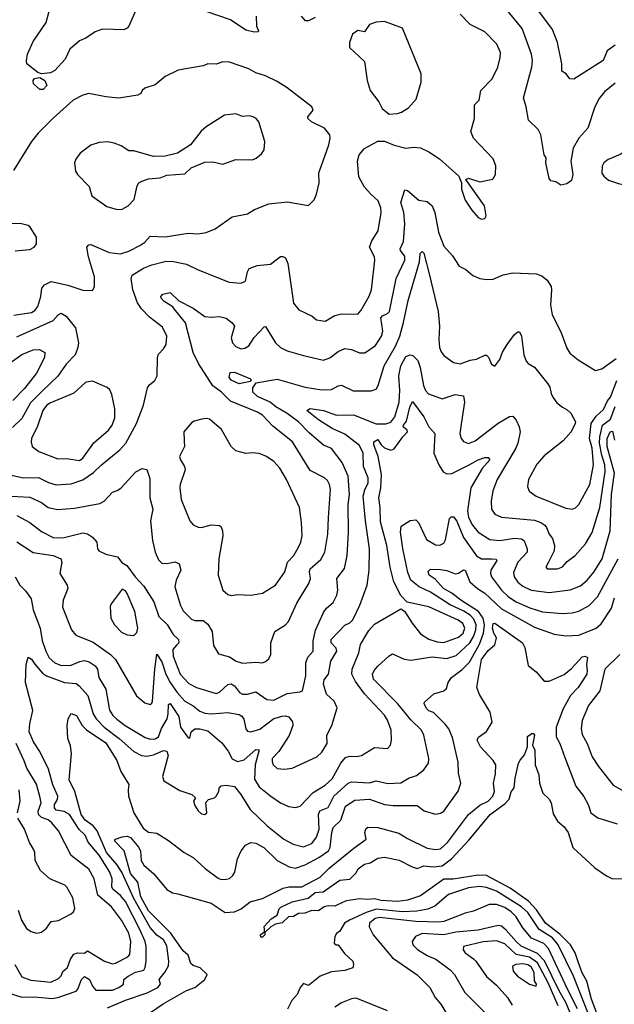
# Model space of a CAD drawing. Extents: x 1246230 to 1426786, y 660032 to 763141.
# Tile 172 of 256: x 1301923 to 1305530, y 702844 to 708813. Entities that reach past the tile are written whole.
import ezdxf

# ---------------------------------------------------------------- set-up
doc = ezdxf.new("R2010")
doc.units = 0

msp = doc.modelspace()

# ---------------------------------------------------------------- linework, layer by layer
at = {"layer": '0CON10XD'}
for points in [[(1302633.8, 708885), (1302585.6, 708775), (1302575, 708762.5), (1302555, 708752), (1302425, 708755.7), (1302381.1, 708738.9), (1302325, 708701.4), (1302285, 708685.6), (1302227.1, 708635), (1302198, 708575), (1302135.5, 708504.5), (1302109.1, 708490.9), (1302055, 708486), (1302032.2, 708492.2), (1301966.7, 708545), (1301963.9, 708563.9), (1301970.8, 708605), (1302005, 708681.2), (1302083, 708797), (1302101.2, 708865)], [(1305535, 708429.1), (1305470.5, 708375), (1305437.3, 708335), (1305412.7, 708285), (1305368.9, 708155), (1305315.5, 708095), (1305281.2, 708035), (1305265.6, 707955), (1305278.6, 707875), (1305270.7, 707839.3), (1305241.7, 707818.3), (1305205, 707810), (1305175, 707830), (1305145, 707836.2), (1305135, 707850), (1305115.6, 707945), (1305117.5, 707975), (1305103.9, 707993.9), (1305084.5, 708115), (1305067.8, 708147.8), (1305010, 708205), (1304995.5, 708285), (1304978.7, 708338.7), (1305030, 708525), (1305033.8, 708565), (1305027.5, 708605), (1304970.7, 708760.7), (1304867.5, 708885)], [(1305535, 708659.1), (1305487.1, 708625), (1305462, 708565), (1305285, 708453.3), (1305260, 708455), (1305237.5, 708485), (1305211.9, 708501.9), (1305211.4, 708545), (1305186.1, 708675), (1305155, 708753.8), (1305041.1, 708905)], [(1301863, 706053), (1301945, 706036), (1302037.1, 706037.1), (1302097.1, 706007.1), (1302143.8, 705993.8), (1302235, 706000), (1302305, 706024.2), (1302371.3, 706068.7), (1302419.1, 706115), (1302530.4, 706205), (1302566, 706245), (1302631.5, 706365), (1302673.3, 706476.7), (1302698.1, 706581.9), (1302710.3, 706599.7), (1302742.5, 706625), (1302756.4, 706653.6), (1302758, 706765), (1302764.3, 706785.7), (1302795, 706817.5), (1302811.2, 706845), (1302815.8, 706895), (1302789.3, 706949.3), (1302709.5, 707009.5), (1302661, 707061), (1302637, 707097), (1302610, 707175), (1302599.6, 707245), (1302606.1, 707263.9), (1302674, 707306), (1302725, 707327.7), (1302803.6, 707346.4), (1302845, 707348.8), (1302935, 707331.2), (1303005, 707297.1), (1303193, 707223), (1303265, 707216.2), (1303292.3, 707227.7), (1303304.2, 707285), (1303315.8, 707304.2), (1303362.7, 707322.7), (1303445, 707331.1), (1303505, 707377.1), (1303518.3, 707378.3), (1303535, 707368.8), (1303549.6, 707335), (1303584.5, 707094.5), (1303616.2, 707055), (1303696.7, 707015), (1303724.4, 706994.4), (1303775, 706985.8), (1303835, 707019.4), (1303875, 707030), (1303975, 707027.5), (1303995, 707052), (1304042.4, 707137.6), (1304056.2, 707175), (1304076.7, 707355), (1304074.4, 707375), (1304045.4, 707435), (1304058.2, 707471.8), (1304096.7, 707533.3), (1304115.8, 707644.2), (1304112.7, 707672.7), (1304097.8, 707715), (1304052.9, 707755), (1304015, 707797.5), (1303980.9, 707860.9), (1303972.9, 707955), (1303982.5, 707995), (1304015, 708032.9), (1304095, 708076), (1304135, 708076.9), (1304195, 708051.8), (1304265, 708034.5), (1304315, 708041.1), (1304354.4, 708035.6), (1304405, 708012.3), (1304469.6, 707969.6), (1304587.5, 707865), (1304603.8, 707825), (1304603.8, 707785), (1304625, 707720), (1304665, 707658.8), (1304705, 707613.3), (1304725, 707603.3), (1304745, 707607.5), (1304753.3, 707625), (1304742, 707685), (1304630, 707845), (1304645, 707852.5), (1304715, 707830), (1304793.6, 707846.4), (1304809.2, 707875), (1304811.7, 707928.3), (1304795, 707970), (1304676.7, 708095), (1304658.8, 708135), (1304682.5, 708215), (1304682.3, 708297.7), (1304711.2, 708325), (1304721.2, 708385), (1304789.2, 708455), (1304823.6, 708526.4), (1304837.8, 708585), (1304838.9, 708615), (1304817.5, 708665), (1304745, 708740), (1304656.2, 708785), (1304595, 708846.7)], [(1303356.7, 708835), (1303360, 708775), (1303372.5, 708745), (1303369.3, 708740.7), (1303345, 708737.5), (1303295, 708750.8), (1303202.6, 708812.6), (1303055, 708862.9)], [(1303715, 708826), (1303675, 708805.8), (1303657.3, 708807.3), (1303632.9, 708835)], [(1304165, 708240), (1304215, 708244.3), (1304238.3, 708251.7), (1304281.2, 708278.8), (1304327.9, 708332.1), (1304358.8, 708435), (1304358.1, 708485), (1304245, 708762.5), (1304135, 708801.9), (1304085, 708798.6), (1304045, 708783.3), (1304015, 708740), (1303975, 708747.1), (1303942.5, 708725), (1303923.3, 708675), (1303923.8, 708645), (1304015, 708560), (1304031.1, 708445), (1304048.6, 708385), (1304101.1, 708315), (1304121.5, 708275), (1304165, 708240)], [(1301887.3, 707022.7), (1301995, 707038.9), (1302015, 707050.8), (1302032.2, 707075), (1302051.1, 707135), (1302057.5, 707185), (1302074.2, 707205), (1302113.3, 707226.7), (1302214.7, 707204.7), (1302305, 707174.3), (1302365, 707171.2), (1302375.8, 707194.2), (1302376.9, 707255), (1302339.4, 707375), (1302330, 707435), (1302342, 707448), (1302355, 707450), (1302465, 707401.5), (1302535, 707393.3), (1302585, 707410), (1302655, 707446.4), (1302681.9, 707465), (1302715, 707500.6), (1302805, 707496.5), (1302945, 707518.5), (1303005, 707515.6), (1303055, 707523.6), (1303108, 707545), (1303211.8, 707618.2), (1303303.9, 707636.1), (1303346.7, 707663.3), (1303435, 707696.9), (1303545, 707708.1), (1303675, 707686.7), (1303708.3, 707721.7), (1303723.8, 707755), (1303739.2, 707825), (1303738.5, 707885), (1303774.4, 707985), (1303798, 708055), (1303806.2, 708095), (1303803.8, 708115), (1303771.4, 708155), (1303692.5, 708195), (1303671.4, 708215), (1303670, 708225), (1303703.8, 708265), (1303695, 708286), (1303545, 708400), (1303485, 708438.1), (1303413.6, 708473.6), (1303355, 708490.9), (1303313.3, 708515), (1303195, 708555.8), (1303155, 708557.5), (1303115, 708544), (1303065, 708545.7), (1303035, 708533.1), (1302885, 708508), (1302805, 708468.8), (1302745, 708419.2), (1302682.4, 708397.6), (1302666.7, 708385), (1302657.5, 708365), (1302640, 708355), (1302525, 708338), (1302445.5, 708345.5), (1302343.2, 708366.8), (1302305, 708356.2), (1302247.5, 708325), (1302125, 708215.5), (1302035.7, 708125), (1301994.5, 708075), (1301885, 707900)], [(1302065, 708390), (1302045, 708390), (1302006.9, 708425), (1302004, 708445), (1302013, 708457), (1302045, 708463.8), (1302076, 708445), (1302088, 708415), (1302065, 708390)], [(1302515, 707662.5), (1302545, 707664.2), (1302580, 707685), (1302617.1, 707722.9), (1302635, 707806.2), (1302645.7, 707825), (1302663.8, 707835), (1302705, 707847.8), (1302775, 707854.4), (1302815, 707871.4), (1302925, 707878.8), (1302962.5, 707915), (1303045, 707948.8), (1303095, 707951.2), (1303155, 707937.5), (1303235, 707966.5), (1303335, 707964.4), (1303357, 707973), (1303389.5, 708000.5), (1303406.4, 708023.6), (1303410, 708075), (1303374, 708195), (1303358, 708215), (1303340, 708225), (1303315, 708230.6), (1303275, 708226.9), (1303235, 708242), (1303165, 708233.8), (1303055, 708163.8), (1303023, 708137), (1302960, 708055), (1302880, 708005), (1302806.1, 707986.1), (1302735, 707984), (1302615, 708018.6), (1302585, 708018), (1302539.1, 708049.1), (1302495.6, 708065.6), (1302455, 708072.5), (1302405, 708068.6), (1302355, 708052), (1302288.8, 708005), (1302263, 707967), (1302256.2, 707945), (1302261.2, 707895), (1302274.3, 707874.3), (1302345, 707802.5), (1302360.8, 707745), (1302450.6, 707680.6), (1302515, 707662.5)], [(1305745, 707781.4), (1305775, 707784), (1305815, 707788.8), (1305865, 707812.5), (1305873, 707827), (1305873.8, 707855), (1305859.2, 707945), (1305825, 708030), (1305785, 708066), (1305725, 708098.8), (1305685, 708096.7), (1305615, 708027.5), (1305565, 707995.6), (1305492, 707965), (1305467.5, 707945), (1305455.7, 707925), (1305455, 707883.3), (1305466, 707865), (1305495, 707840.8), (1305555, 707820), (1305685, 707790), (1305745, 707781.4)], [(1301835, 705925.8), (1301985, 705918.4), (1302055, 705885.4), (1302096.5, 705856.5), (1302155, 705843.5), (1302255, 705852), (1302408.9, 705881.1), (1302435.4, 705894.6), (1302485, 705949.4), (1302515, 705959.4), (1302535.9, 705974.1), (1302627.4, 706072.6), (1302665, 706091.4), (1302695, 706086.2), (1302712.2, 706032.2), (1302712.7, 705915), (1302729.7, 705845), (1302715.5, 705775.5), (1302728.1, 705655), (1302744.3, 705585.7), (1302765, 705538), (1302785, 705519.4), (1302815, 705516.4), (1302865, 705525.6), (1302890, 705515), (1302900, 705475), (1302872.5, 705415), (1302863.5, 705375), (1302897.5, 705262.5), (1302915, 705228.6), (1302965, 705178.1), (1302985, 705170), (1303035, 705170), (1303065, 705148.9), (1303090, 705105), (1303099.1, 705019.1), (1303129.2, 704969.2), (1303195, 704950.6), (1303236.2, 704925), (1303275, 704911.9), (1303355, 704918.5), (1303395, 704914.3), (1303415, 704922), (1303435, 704938.8), (1303447.1, 704965), (1303446.9, 705035), (1303471.4, 705105), (1303534.5, 705145.5), (1303552.9, 705165), (1303603.6, 705276.4), (1303677.7, 705395), (1303686.2, 705425), (1303681.2, 705465), (1303685.5, 705485), (1303750.1, 705539.9), (1303774.1, 705585.9), (1303792, 705695), (1303796.1, 705795), (1303808.5, 705965), (1303802.9, 705995), (1303789.2, 706019.2), (1303772, 706035), (1303685, 706079.4), (1303577.7, 706255), (1303458.9, 706348.9), (1303395, 706415.5), (1303365, 706434.5), (1303200.9, 706500.9), (1303146.4, 706555), (1303093.8, 706593.8), (1303008.1, 706728.1), (1302975.6, 706795), (1302928.9, 706975), (1302860.3, 707060.3), (1302851.7, 707071.7), (1302799.2, 707105), (1302782, 707125), (1302780, 707135), (1302790.8, 707149.2), (1302835, 707158.8), (1302888.2, 707108.2), (1302975.8, 707065), (1303045, 707014.4), (1303085, 707008.9), (1303135.5, 707014.5), (1303175, 707003.9), (1303212.3, 706975), (1303225.3, 706955), (1303206.4, 706885), (1303213.1, 706855), (1303235, 706831.3), (1303265, 706818.2), (1303288.1, 706821.9), (1303313.7, 706836.3), (1303345, 706887.5), (1303405, 706952), (1303415, 706954), (1303475, 706854.4), (1303505, 706826.7), (1303545, 706805.6), (1303645, 706777.3), (1303765, 706749.4), (1303805, 706763.3), (1303855, 706802.2), (1303895, 706820.5), (1303935, 706813.6), (1303983.3, 706793.3), (1304017.3, 706792.7), (1304081.8, 706838.2), (1304118.4, 706895), (1304125.8, 706925), (1304113.4, 707005), (1304122.9, 707017.1), (1304155, 707031.5), (1304165.3, 707045), (1304206.2, 707245), (1304259.4, 707355), (1304258.8, 707378.8), (1304232.7, 707415), (1304231.8, 707425), (1304250.9, 707469.1), (1304259.3, 707575), (1304252.5, 707645), (1304235.5, 707705), (1304258.3, 707781.7), (1304275, 707777.1), (1304345, 707718.6), (1304395, 707712), (1304425, 707684), (1304440.8, 707645), (1304462.7, 707525), (1304495, 707441.2), (1304547.5, 707382.5), (1304589.1, 707319.1), (1304628.5, 707298.5), (1304671.7, 707261.7), (1304715, 707244.2), (1304757.3, 707237.3), (1304795, 707240.8), (1304855, 707266.9), (1304915, 707278.6), (1305055, 707272.5), (1305090.9, 707260.9), (1305123.7, 707233.7), (1305146.6, 707196.6), (1305150, 707175), (1305142.5, 707085), (1305152.5, 707025), (1305205, 706921.2), (1305241.3, 706821.3), (1305261.2, 706791.2), (1305310.6, 706750.6), (1305415, 706687.5), (1305455, 706695.8), (1305541.1, 706758.9)], [(1301895, 707412.5), (1301985, 707420.8), (1302010, 707435), (1302023.8, 707455), (1302023.8, 707495), (1301985.6, 707555.6), (1301975, 707565.8), (1301925, 707577.1), (1301805.9, 707574.1)], [(1301905, 705807.8), (1301985, 705764.7), (1302055, 705709.7), (1302125, 705673.6), (1302185, 705672.9), (1302305, 705702.5), (1302335, 705695.6), (1302365, 705675.7), (1302390.8, 705645), (1302394.2, 705605), (1302402.4, 705592.4), (1302445, 705572.5), (1302516.9, 705556.9), (1302543, 705523), (1302572.5, 705505), (1302624, 705435), (1302675, 705379.2), (1302737.3, 705285), (1302766.7, 705195), (1302816.6, 705146.6), (1302853.2, 705085), (1302886.7, 705055), (1302889.1, 705035), (1302875, 705020.8), (1302852.8, 704995), (1302854.2, 704955), (1302895.4, 704845), (1302948.1, 704788.1), (1302995, 704765.4), (1303115, 704728.1), (1303135, 704736.5), (1303185, 704782.7), (1303205, 704787.7), (1303225, 704774.6), (1303255.3, 704735.3), (1303274.1, 704724.1), (1303305, 704723.8), (1303355, 704739.2), (1303421.4, 704691.4), (1303465, 704687.1), (1303545, 704728.9), (1303622.5, 704737.5), (1303638, 704745), (1303659.4, 704835), (1303658.9, 704915), (1303671.1, 704948.9), (1303703.5, 704985), (1303702.2, 705045), (1303718.3, 705111.7), (1303765, 705220), (1303784.6, 705245.4), (1303825, 705280), (1303846.2, 705323.8), (1303853.5, 705355), (1303847.5, 705425), (1303894.1, 705485.9), (1303909.1, 705565), (1303918.4, 705705), (1303915.8, 705875), (1303923.9, 705935), (1303916.1, 706046.1), (1303878.7, 706128.7), (1303815, 706213.3), (1303765, 706234.4), (1303678.8, 706308.8), (1303614.2, 706375), (1303545, 706425.2), (1303476.3, 706466.3), (1303442.9, 706495), (1303365, 706529), (1303337.7, 706555), (1303337.7, 706582.3), (1303357.3, 706612.7), (1303484.5, 706634.5), (1303655, 706585.4), (1303755, 706568.9), (1303815, 706571.5), (1303855, 706594.5), (1303875, 706598.5), (1303945, 706562.5), (1304055, 706563.1), (1304085, 706574.2), (1304096.9, 706595), (1304133.2, 706715), (1304202.9, 706835), (1304228.6, 706895), (1304252.1, 706977.9), (1304278.5, 707111.5), (1304348.8, 707345), (1304351.7, 707395), (1304365, 707407.5), (1304375, 707396.9), (1304408.8, 707265)], [(1304408.8, 707265), (1304461.8, 707045), (1304469.6, 706955), (1304465.4, 706875), (1304470.4, 706825), (1304478.8, 706798.8), (1304496.7, 706776.7), (1304555, 706735.6), (1304595, 706727.8), (1304655, 706750), (1304695, 706755.8), (1304745, 706780), (1304755, 706778.8), (1304767, 706767), (1304784.2, 706724.2), (1304805, 706713.3), (1304835, 706753.8), (1304852, 706798), (1304880, 706845), (1304925, 706904), (1304945, 706921.2), (1304955, 706920), (1304966.9, 706895), (1304981.7, 706781.7), (1304995, 706743.8), (1305008.3, 706728.3), (1305045, 706707.1), (1305126, 706606), (1305138.9, 706585), (1305146.4, 706546.4), (1305157.1, 706525), (1305181.1, 706491.1), (1305216, 706464), (1305245, 706448.6), (1305266.9, 706426.9), (1305293.8, 706375), (1305293.3, 706365), (1305269.2, 706315), (1305219.8, 706260.2), (1305105, 706168.6), (1305060.9, 706119.1), (1305010, 706025), (1305003.2, 705983.2), (1305012.9, 705955), (1305056, 705925), (1305235, 705851.5), (1305275, 705845.6), (1305295, 705854.4), (1305315, 705874.2), (1305381.6, 705995), (1305403.2, 706115), (1305394.8, 706215), (1305378.8, 706275), (1305389.7, 706365), (1305420.2, 706409.8), (1305465, 706450.8), (1305488.3, 706501.7), (1305507, 706525), (1305544.8, 706625.2)], [(1301905, 706889.7), (1302125, 706990.4), (1302155.8, 707025), (1302175, 707033.3), (1302205, 707015.6), (1302261.1, 706945), (1302279.1, 706855), (1302276.5, 706825), (1302258.8, 706781.2), (1302205.5, 706725), (1302155, 706651.5), (1302064.1, 706565), (1301989.2, 706490.8), (1301935, 706395.4), (1301879.4, 706340.6)], [(1301837.5, 706712.5), (1301935, 706782.5), (1302005, 706811.5), (1302043, 706813), (1302075.6, 706795), (1302072.5, 706765), (1302025, 706670), (1301952.6, 706577.4), (1301881, 706505)], [(1301905, 705648.5), (1302005, 705583.8), (1302126.7, 705565), (1302172.9, 705545), (1302178.2, 705525), (1302165.6, 705455), (1302211.4, 705385), (1302215.6, 705365), (1302187.3, 705295), (1302182.2, 705252.2), (1302236.9, 705115), (1302262.9, 705082.9), (1302369.1, 705039.1), (1302416.5, 705005), (1302473.5, 704965), (1302503.5, 704935), (1302630.8, 704715), (1302681.1, 704671.1), (1302715, 704662.5), (1302725, 704668.8), (1302729.2, 704680.8), (1302741.7, 704875), (1302755, 704965.7), (1302785, 704919.5), (1302809.8, 704845), (1302835.2, 704795), (1302877.4, 704735), (1302925, 704682.3), (1302975, 704653.3), (1303015, 704620.6), (1303045, 704609), (1303085, 704605.6), (1303185, 704612.9), (1303255, 704600), (1303270.7, 704590.7), (1303283.2, 704573.2), (1303294.6, 704515), (1303305, 704500.5), (1303325.5, 704495.5), (1303378.8, 704511.2), (1303465, 704576.9), (1303515, 704591.8), (1303535, 704593.8), (1303555, 704587.3), (1303576.9, 704556.9), (1303578.9, 704535), (1303557, 704473), (1303494, 704376), (1303455, 704333.3), (1303453.5, 704315), (1303461.5, 704295), (1303485, 704274.4), (1303528.9, 704268.9), (1303575, 704276.4), (1303725, 704344.5), (1303756.6, 704373.4), (1303788.2, 704425), (1303786.2, 704475), (1303816.5, 704533.5), (1303849.1, 704640.9), (1303831.1, 704681.1), (1303783.7, 704723.7), (1303766.1, 704785), (1303769.1, 704810.9), (1303797.1, 704845), (1303810.5, 704925), (1303846.9, 704985), (1303842.3, 705002.3), (1303812.1, 705035), (1303811.4, 705055), (1303895, 705142.7), (1303925, 705156.2), (1303943.8, 705175), (1303985.3, 705264.7), (1304030, 705385), (1304042.3, 705475), (1304045.9, 705605), (1304020.5, 705775), (1304007.5, 705925), (1304017.1, 705962.9), (1304037.1, 706005), (1304037.5, 706035), (1304008.9, 706105), (1304006.7, 706185), (1303985, 706230.8), (1303895, 706300), (1303817.5, 706335), (1303735, 706386.5), (1303664.5, 706444.5), (1303685, 706456.5), (1303765, 706444.6), (1303845, 706415.4), (1303948.2, 706418.2), (1304085, 706363.3), (1304143.8, 706363.8), (1304175, 706374.2), (1304198, 706405), (1304223.9, 706495), (1304229.6, 706565), (1304222.7, 706655), (1304234.3, 706715), (1304265, 706770.9), (1304292.3, 706782.3), (1304308.3, 706778.3), (1304337.2, 706747.2), (1304351.8, 706705), (1304372.9, 706595), (1304384.6, 706565), (1304401.9, 706545), (1304485, 706513.8), (1304565, 706541.5), (1304615, 706532), (1304620.9, 706495), (1304600.4, 706360.4), (1304593.8, 706305), (1304600.6, 706275), (1304615, 706256), (1304645, 706244.4), (1304685, 706260), (1304825, 706367.5), (1304895, 706407.5), (1304915, 706410), (1304935, 706386), (1304953.5, 706345), (1304959.1, 706315), (1304944.2, 706245.8), (1304931.8, 706215), (1304820, 706025), (1304792.2, 705957.8), (1304782.3, 705895), (1304784.5, 705845), (1304805.7, 705815), (1304845, 705797.5), (1305045, 705780), (1305085.2, 705765.2), (1305108.3, 705748.3), (1305119.5, 705735), (1305134.4, 705695), (1305155, 705668.8), (1305166.5, 705625), (1305165, 705593.3), (1305131.4, 705525), (1305114, 705495), (1305122.5, 705485), (1305185, 705483.3), (1305215, 705495.7), (1305245, 705529.4), (1305293.1, 705565), (1305355.6, 705635), (1305395.9, 705705), (1305441.3, 705855), (1305473.6, 706075), (1305472.5, 706115), (1305453.4, 706173.4), (1305440, 706245), (1305442.8, 706285), (1305457.9, 706355), (1305507.7, 706392.3), (1305535, 706467.8)], [(1303255, 706604.7), (1303205, 706627.5), (1303194.5, 706645.5), (1303200, 706675), (1303225, 706675.5), (1303323.3, 706635), (1303327.5, 706625), (1303320.7, 706619.3), (1303255, 706604.7)], [(1302285, 706141.5), (1302305, 706155.7), (1302372.4, 706247.6), (1302462.2, 706325), (1302483.5, 706355), (1302499.5, 706399.5), (1302500, 706455), (1302481.9, 706541.9), (1302470, 706570), (1302454.3, 706584.3), (1302365, 706622.7), (1302323.8, 706615), (1302251.1, 706548.9), (1302105, 706488.9), (1302086, 706475), (1302063.6, 706445), (1302030.2, 706349.8), (1301994.4, 706274.4), (1301992.1, 706252.1), (1301999.2, 706225), (1302038.8, 706195), (1302155, 706151.4), (1302207.6, 706152.4), (1302285, 706141.5)], [(1301895, 705435.7), (1301924.2, 705384.2), (1301959.4, 705349.4), (1301991.7, 705301.7), (1302004.6, 705235), (1302047.3, 705125), (1302059.5, 705049.5), (1302081.1, 704985), (1302102.5, 704945), (1302135.5, 704915), (1302175, 704897.6), (1302235, 704900.3), (1302287, 704923), (1302315, 704928.1), (1302345, 704920.8), (1302381.5, 704895), (1302395.3, 704875), (1302403.2, 704825), (1302444.7, 704755), (1302468, 704628), (1302486.9, 704595), (1302512.1, 704572.1), (1302562.5, 704535), (1302685, 704461.8), (1302715, 704450.9), (1302745, 704453.2), (1302765, 704466.2), (1302783.2, 704516.8), (1302816.8, 704575), (1302823.7, 704605), (1302825, 704662.5), (1302835, 704668.6), (1302888.5, 704588.5), (1302898.2, 704525), (1302945, 704460), (1302955, 704457.5), (1302963.8, 704495), (1302985, 704514.3), (1303015, 704514.4), (1303065, 704500.9), (1303149.5, 704429.5), (1303187.8, 704377.8), (1303211.5, 704331.5), (1303245, 704315.4), (1303285, 704326.7), (1303355, 704388.2), (1303375, 704386.7), (1303352.3, 704295), (1303348.1, 704208.1), (1303375, 704162.2), (1303445.7, 704105), (1303505, 704064.4), (1303552.8, 704042.8), (1303595, 704037.1), (1303625, 704045.6), (1303702.9, 704127.1), (1303775, 704173.2), (1303819, 704211), (1303870.8, 704305), (1303900.3, 704339.7), (1303925, 704348.2), (1303965, 704346.7), (1303996.8, 704353.2), (1304075, 704400), (1304155, 704394.2), (1304172, 704415), (1304178.6, 704445), (1304175.6, 704505), (1304155, 704565.8), (1304135, 704596.5), (1304015.6, 704725.6), (1303960.1, 704800.1), (1303938.1, 704845), (1303939.7, 704875), (1303980, 704975), (1303989.7, 705025), (1304040.3, 705109.7), (1304075, 705148.2), (1304235, 705241.2), (1304257.9, 705227.9), (1304302.9, 705155), (1304355, 705090.5), (1304405, 705058.2), (1304455, 705040.8), (1304495, 705036.9), (1304585, 705068.9), (1304614.1, 705095), (1304624, 705124), (1304611.8, 705151.8), (1304582.6, 705172.6), (1304405, 705254), (1304272.9, 705282.9), (1304235, 705321.4), (1304192.4, 705405), (1304169.4, 705495), (1304150.8, 705625), (1304111.3, 705768.7), (1304110, 705855), (1304101.6, 705915), (1304113, 705975), (1304118.7, 706055), (1304096.5, 706165), (1304070.9, 706235), (1304070.3, 706255), (1304095, 706267.7), (1304115, 706235.7), (1304135, 706217.4), (1304175, 706204.1), (1304195, 706211.1), (1304247.1, 706285), (1304275.8, 706315), (1304273.6, 706325), (1304249.5, 706345), (1304250.3, 706355), (1304269.8, 706380.2), (1304289.3, 706465), (1304305, 706498), (1304375.2, 706405.2), (1304405, 706344.3), (1304441.9, 706305), (1304435.5, 706185), (1304465.3, 706115.3), (1304491.9, 706071.9), (1304515, 706059.5), (1304545, 706062.9), (1304649.1, 706115), (1304704.4, 706145), (1304745, 706158.2), (1304765, 706159.5), (1304774.4, 706145), (1304728.3, 706091.7), (1304659.2, 705975), (1304640, 705835), (1304645, 705794.3), (1304669.2, 705749.2), (1304705, 705707.1), (1304775, 705660.9), (1304835.4, 705655.4), (1304925, 705670.2), (1304966.9, 705666.9), (1304984.2, 705654.2), (1305002.1, 705605), (1305001.6, 705585), (1304943.8, 705525), (1304918.9, 705461.1), (1304921.8, 705435), (1304945, 705402.9), (1304975, 705378.9), (1305025, 705354.1), (1305135, 705340.3), (1305262.9, 705357.1), (1305325, 705380.4), (1305365, 705414.5), (1305405.9, 705464.1), (1305456.1, 705545), (1305505.5, 705714.5), (1305513.9, 705933.9), (1305531.1, 706065), (1305486.4, 706225), (1305487.3, 706275), (1305505, 706315.4), (1305518.7, 706318.7), (1305531, 706265)], [(1303205, 705322), (1303245, 705328), (1303325, 705324), (1303395, 705337.1), (1303474.6, 705385.4), (1303530.5, 705465), (1303547.7, 705525), (1303585, 705565.6), (1303614.6, 705615), (1303628.5, 705645), (1303635.5, 705685), (1303633.3, 705765), (1303621.1, 705855), (1303540.5, 706025), (1303500, 706095), (1303465, 706134.3), (1303420, 706165), (1303375, 706183.1), (1303335, 706187.1), (1303295, 706182.9), (1303235, 706198.6), (1303205, 706225.7), (1303147.8, 706327.8), (1303075, 706390.6), (1303055.4, 706395.4), (1303027.6, 706392.4), (1302980.3, 706379.7), (1302965, 706370), (1302918.6, 706315), (1302920.6, 706260.6), (1302921.9, 706225), (1302893.2, 706165), (1302897.7, 706145), (1302923.6, 706105), (1302926.9, 706085), (1302895.7, 705995), (1302894.5, 705975), (1302903.3, 705905), (1302955.5, 705775.5), (1302975, 705751.4), (1303005, 705736.9), (1303025, 705735.6), (1303085, 705750.6), (1303135, 705747.5), (1303145, 705738.8), (1303154, 705715), (1303155.8, 705685), (1303130.4, 705545), (1303127.8, 705445), (1303154.2, 705355), (1303185, 705328.8), (1303205, 705322)], [(1301847.3, 702915), (1301935, 702887), (1302015, 702888.4), (1302118.8, 702878.8), (1302155, 702884.8), (1302265, 702922.7), (1302275.9, 702935), (1302297.3, 702995), (1302315, 703012.2), (1302347.3, 702995), (1302365, 702953.6), (1302385, 702928.9), (1302485, 702929.5), (1302524.3, 702945), (1302551.9, 702965), (1302554.4, 702995), (1302580, 703015), (1302625, 703039.5), (1302675, 703051.8), (1302683.8, 703066.2), (1302689.2, 703105), (1302690.3, 703195), (1302683.4, 703225), (1302654.4, 703294.4), (1302565, 703467.3), (1302535, 703504.2), (1302489.9, 703539.9), (1302480.8, 703555), (1302483, 703605), (1302470.2, 703645), (1302405, 703747.6), (1302337.4, 703827.4), (1302319.2, 703869.2), (1302283.2, 703903.2), (1302224.4, 703994.4), (1302193, 704013), (1302145, 704021.9), (1302133.7, 704035), (1302133.9, 704055), (1302151.6, 704085), (1302154.2, 704105), (1302124.2, 704174.2), (1302098.5, 704268.5), (1302045, 704377.1), (1302007.3, 704435), (1301980.9, 704495), (1301984.4, 704544.4), (1302002.3, 704625), (1301958.8, 704795), (1301961.4, 704905), (1301975, 704948), (1301995, 704935.6), (1302015.2, 704905.2), (1302062, 704852), (1302085.2, 704835.2), (1302195, 704795.2), (1302265, 704787.9), (1302283.3, 704775), (1302336, 704716), (1302368.1, 704605), (1302385.8, 704575), (1302435, 704524.8), (1302526.2, 704456.2), (1302615, 704375.9), (1302662, 704352), (1302695, 704347.5), (1302735, 704355.8), (1302795, 704382.1), (1302815, 704379.2), (1302822.6, 704352.6), (1302790, 704225), (1302797.9, 704197.9), (1302895, 704140), (1302967.5, 704115), (1302990, 704095), (1302977.5, 704075), (1302985, 704050), (1303005, 704016), (1303025, 703998), (1303045, 703994.2), (1303058.8, 704005), (1303051.7, 704068.3), (1303067.5, 704085), (1303104, 704096), (1303115, 704106.7), (1303130, 704135), (1303132.5, 704155), (1303145, 704168.8), (1303175, 704172.5), (1303225, 704164.3), (1303265, 704115.7), (1303321.1, 704025), (1303424.4, 703925), (1303525, 703844.5), (1303581.2, 703815), (1303645, 703798.9), (1303695, 703818.5), (1303723.7, 703856.3), (1303739.8, 703905), (1303735.6, 703994.4), (1303742.9, 704017.1), (1303795, 704037.5), (1303829.2, 704105), (1303915, 704185.3), (1303935, 704192.8), (1304045, 704186.7), (1304085, 704199.6), (1304157, 704183), (1304234, 704186), (1304285, 704217.8), (1304305, 704222.7), (1304329.4, 704230.6), (1304375.4, 704264.6), (1304402.5, 704305), (1304404.3, 704335), (1304375, 704476.2), (1304360, 704505), (1304295, 704567.8), (1304217.6, 704665), (1304068.5, 704815), (1304063.6, 704845), (1304072.9, 704867.1), (1304095, 704894), (1304163.3, 704956.7), (1304185, 704968.1), (1304255, 704936.2), (1304295, 704929.7), (1304425, 704949.7), (1304515, 704939.8), (1304570.9, 704959.1), (1304652.6, 705035), (1304676.7, 705073.3), (1304689.9, 705115), (1304691.5, 705145), (1304678.6, 705178.6), (1304655, 705203.8), (1304618, 705228), (1304535, 705266.2), (1304415, 705343.4), (1304345.4, 705375.4), (1304294.7, 705415), (1304277.6, 705462.4), (1304246.6, 705606.6), (1304233.2, 705706.8), (1304237.9, 705742.1), (1304292.3, 705777.7), (1304325, 705781.2), (1304341.2, 705765), (1304391, 705661), (1304445, 705630), (1304472.5, 705627.5), (1304495, 705640), (1304505, 705659.2), (1304530.2, 705789.8), (1304540.2, 705799.8), (1304555, 705799.7), (1304575, 705772.2), (1304615.2, 705675), (1304695, 705563.8), (1304725, 705545.2), (1304784.8, 705545.2), (1304812.6, 705542.6), (1304818.2, 705535), (1304780.3, 705475), (1304778, 705455), (1304785.3, 705435), (1304845, 705353.9), (1304888.5, 705315), (1304934.8, 705284.8), (1305017.1, 705247.1), (1305095, 705223), (1305215, 705213.5), (1305275, 705217.3), (1305315, 705228), (1305377.8, 705262.2), (1305427.5, 705315), (1305554.2, 705545)], [(1302455, 702823.1), (1302565, 702869.7), (1302695.9, 702914.1), (1302761.2, 702945), (1302777.3, 702965), (1302769.4, 702995), (1302805, 703040), (1302825, 703078), (1302827.4, 703105), (1302815, 703198.8), (1302795, 703235.6), (1302755, 703262.5), (1302715, 703309.7), (1302614.5, 703484.5), (1302541.5, 703645), (1302511.8, 703691.8), (1302450, 703765), (1302392.2, 703895), (1302368.9, 703925), (1302320.5, 703960.5), (1302295.1, 703995), (1302258.2, 704135), (1302223.8, 704205), (1302237.9, 704365), (1302231.7, 704411.7), (1302215.7, 704455), (1302210.8, 704535), (1302216.2, 704575), (1302235, 704607.5), (1302267.5, 704595), (1302302.5, 704535), (1302328.3, 704508.3), (1302445, 704429.3), (1302512.1, 704322.1), (1302537.1, 704255), (1302585.6, 704175.6), (1302580, 704145), (1302583.1, 704105), (1302614.4, 704005), (1302672.1, 703912.1), (1302705, 703888), (1302755, 703882), (1302825, 703837.1), (1302920, 703765), (1302975, 703733.1), (1303047.1, 703667.1), (1303127.8, 703607.8), (1303145, 703601.1), (1303178.3, 703601.7), (1303195, 703607.1), (1303215.5, 703624.5), (1303228.6, 703645), (1303244.5, 703725.5), (1303265.6, 703775), (1303292.2, 703807.8), (1303324.4, 703825.6), (1303355, 703820.4), (1303404.6, 703795), (1303485, 703715.8), (1303556.6, 703676.6), (1303595, 703669.8), (1303655, 703689.8), (1303737, 703733), (1303795.8, 703775), (1303806, 703795), (1303815.8, 703885), (1303824.7, 703915), (1303870.3, 703959.7), (1303898.5, 704045), (1303955, 704081.8), (1304045, 704087.2), (1304135, 704056), (1304188.7, 704048.7), (1304335, 704050), (1304376.2, 704016.2), (1304445, 703996.9), (1304475, 704001.9), (1304495, 704015.8), (1304583.1, 704136.9), (1304599.1, 704185), (1304585.4, 704245.4), (1304582.7, 704312.7), (1304547.6, 704462.4), (1304526.4, 704515), (1304503, 704543), (1304433.8, 704613.8), (1304405, 704623.6), (1304392.8, 704635), (1304376, 704665), (1304378.8, 704675), (1304435, 704725.6), (1304496.4, 704743.6), (1304511.1, 704758.9), (1304522.2, 704795), (1304541.5, 704825), (1304606.7, 704873.3), (1304650.8, 704919.2), (1304712.8, 705027.2), (1304737.4, 705095), (1304743.4, 705145), (1304733.6, 705185), (1304705.9, 705225.9), (1304598.6, 705295), (1304545, 705337.1), (1304493.2, 705365), (1304442.3, 705422.3), (1304406.7, 705445), (1304401.5, 705468.5), (1304415, 705481.4), (1304475, 705479.7), (1304515, 705473.5), (1304565.3, 705454.7), (1304585, 705457.5), (1304615, 705477.1), (1304625, 705475.6), (1304653.1, 705405), (1304699.2, 705365), (1304745, 705336.1), (1304845, 705241.4), (1305045, 705131.3), (1305165, 705087.5), (1305237.8, 705077.8), (1305315, 705082), (1305419.2, 705125), (1305449.4, 705150.6), (1305513.4, 705245), (1305531.5, 705308.5)], [(1302615, 705080.6), (1302632.6, 705097.4), (1302638.9, 705125), (1302622.3, 705225), (1302575, 705333.8), (1302565, 705350), (1302545, 705360), (1302478.3, 705271.7), (1302472.5, 705255), (1302475.8, 705185), (1302497.1, 705145), (1302540.7, 705100.7), (1302575, 705083.5), (1302615, 705080.6)], [(1302715.5, 702795), (1302793.3, 702846.7), (1302935, 702927.9), (1302985, 702945.6), (1303015, 702969.2), (1303046.2, 702993.8), (1303059.2, 703025), (1303016.9, 703065), (1302975, 703079), (1302960.3, 703090.3), (1302945, 703142), (1302915, 703167.3), (1302838.2, 703278.2), (1302705, 703411.4), (1302657, 703495), (1302639.2, 703585), (1302595, 703637.5), (1302557.5, 703775), (1302498.6, 703835), (1302505, 703845.7), (1302545, 703860), (1302575, 703863.8), (1302595, 703854.2), (1302645.9, 703795), (1302655, 703773.3), (1302660.4, 703715), (1302676.6, 703686.6), (1302737.5, 703635), (1302815, 703540), (1302850.4, 703520.4), (1302882.7, 703512.7), (1303085, 703457.5), (1303169.5, 703399.5), (1303225, 703404.6), (1303266.5, 703423.5), (1303321.2, 703465), (1303395, 703485.6), (1303521.7, 703548.3), (1303555, 703556), (1303635, 703555.8), (1303744.7, 703615), (1303801.1, 703668.9), (1303949.3, 703790.7), (1304025, 703844.3), (1304016.7, 703885), (1304023.2, 703906.8), (1304035, 703918.5), (1304095, 703916.5), (1304222.4, 703882.4), (1304275, 703848.5), (1304395, 703791.2), (1304445, 703782.5), (1304475, 703787.3), (1304517.1, 703825), (1304645.3, 703995), (1304715, 704050.3), (1304765, 704075.4), (1304793.9, 704105), (1304802.5, 704135), (1304797.5, 704185), (1304809.5, 704240.5), (1304810.5, 704295), (1304795, 704321.1), (1304717.8, 704405), (1304698.6, 704445), (1304705.8, 704464.2), (1304755, 704498), (1304790, 704555), (1304777.9, 704615), (1304711.8, 704721.8), (1304695.2, 704765), (1304723.7, 704935), (1304765, 704989.8), (1304805, 705023.1), (1304814.2, 705055), (1304815.2, 705065.2), (1304799.1, 705095), (1304792, 705125), (1304795, 705152.9), (1304805, 705155.4), (1304974.1, 705035), (1304986.9, 705006.9), (1305007.5, 704897.5), (1305055, 704858.8), (1305105, 704804), (1305135, 704802.2), (1305225, 704842.7), (1305270.8, 704879.2), (1305335, 704949.6), (1305354.2, 704954.2), (1305367.1, 704947.1), (1305360.9, 704905), (1305366.2, 704865), (1305362.5, 704845), (1305310.5, 704765), (1305264.8, 704715.2), (1305218.8, 704635), (1305176.5, 704525), (1305178.2, 704465), (1305199.7, 704425), (1305229.4, 704340.6), (1305295.9, 704165.9), (1305344.7, 704104.7), (1305371.5, 704055), (1305388.1, 704005), (1305430, 703975), (1305548.3, 703938.3)], [(1305564.1, 704965), (1305472, 704875), (1305442.1, 704745), (1305373.6, 704655), (1305335.5, 704565), (1305329.6, 704515), (1305335, 704478.8), (1305365, 704426), (1305396.7, 704345), (1305433.3, 704285), (1305522.2, 704172.2), (1305606.1, 704126.1)], [(1303885, 703463.6), (1303835, 703438.5), (1303795, 703441.1), (1303770, 703435), (1303735, 703411.2), (1303695, 703413.3), (1303653, 703397), (1303615, 703394), (1303583.3, 703376.7), (1303553.8, 703375), (1303515, 703338.1), (1303475, 703330), (1303446.3, 703313.7), (1303410, 703280), (1303410, 703265), (1303395, 703251.4), (1303385, 703251.2), (1303384.4, 703264.4), (1303405, 703282.5), (1303410, 703280), (1303405.7, 703315), (1303448.3, 703361.7), (1303485.7, 703385), (1303497.3, 703422.7), (1303507.8, 703432.2), (1303575.7, 703464.3), (1303672.5, 703487.5), (1303715, 703521.5), (1303764.3, 703525.7), (1303865, 703595.7), (1303926.5, 703603.5), (1303961.7, 703638.3), (1303976, 703665), (1304015, 703694), (1304048.7, 703701.3), (1304095, 703730), (1304135, 703735.6), (1304225, 703717.5), (1304303, 703677), (1304335, 703667.5), (1304375, 703682.9), (1304433.1, 703676.9), (1304485, 703682.5), (1304543.3, 703726.7), (1304648.8, 703841.2), (1304777.8, 703995), (1304868.2, 704061.8), (1304893.1, 704086.9), (1304905, 704132.5), (1304922.7, 704157.3), (1304928.5, 704215), (1304948.9, 704305), (1304958.1, 704325), (1304984.6, 704355.4), (1305003.3, 704405), (1305002.7, 704467.3), (1305030, 704485), (1305040, 704485), (1305045.8, 704475.8), (1305033.3, 704415), (1305047.5, 704385), (1305050.8, 704295), (1305072.7, 704235), (1305076.1, 704183.9), (1305096.2, 704125), (1305135, 704086.7), (1305146.7, 704065), (1305159.5, 703999.5), (1305185.7, 703955), (1305225, 703919.4), (1305249.5, 703885), (1305277.8, 703795), (1305412.1, 703672.1), (1305481.9, 703621.9), (1305515, 703606.5), (1305645, 703605.6)], [(1301894.3, 703085), (1301935, 703010), (1301990.1, 702990.1), (1302111.6, 702978.4), (1302159, 703001), (1302173.5, 703016.5), (1302185, 703043.3), (1302212, 703068), (1302231.8, 703118.2), (1302251.9, 703148.1), (1302274.2, 703155.8), (1302315, 703154.4), (1302335, 703167.5), (1302436.3, 703106.3), (1302485, 703090), (1302505, 703093.1), (1302578.1, 703131.9), (1302591.5, 703145), (1302596.5, 703225), (1302584.1, 703275), (1302540.3, 703355), (1302479.3, 703435), (1302396.3, 703506.3), (1302374.7, 703605), (1302343, 703663), (1302235, 703746.7), (1302158.2, 703895), (1302116.4, 703946.4), (1302095, 703962.4), (1302055, 703977.4), (1302036.7, 703995), (1302035.7, 704015), (1302052.2, 704065), (1302048, 704095), (1302025, 704178.6), (1301965.8, 704275), (1301950.9, 704320.9), (1301900.5, 704425)], [(1301910, 704005), (1301925.3, 704075), (1301919.5, 704145)], [(1301913.7, 703413.7), (1301933.5, 703355), (1301965, 703304), (1301992.5, 703285), (1302025, 703276), (1302055, 703282), (1302086.2, 703305), (1302113.8, 703345), (1302158.1, 703351.9), (1302235, 703391.9), (1302250, 703405), (1302257.1, 703425), (1302245, 703490), (1302209.2, 703555), (1302196.3, 703566.3), (1302105.3, 703605.3), (1302050, 703655), (1302017.1, 703715), (1302014, 703765), (1302006, 703785), (1301982.9, 703825), (1301952.2, 703905), (1301912.4, 703972.4)], [(1305447.7, 702725), (1305392.5, 702875), (1305363.5, 702985), (1305335.5, 703035), (1305311.4, 703101.4), (1305292.1, 703155), (1305263.9, 703203.9), (1305199.8, 703269.8), (1305112.8, 703335), (1305057.3, 703417.3), (1305009.8, 703469.8), (1304898.7, 703548.7), (1304755, 703624.2), (1304705, 703626.9), (1304552.8, 703602.8), (1304495, 703602.5), (1304355, 703502.5), (1304275, 703476), (1304215, 703466.2), (1304115, 703473.5), (1304075, 703484.1), (1304035, 703480), (1303985, 703484), (1303905, 703471.8), (1303885, 703463.6)], [(1305408.1, 702698.1), (1305282.3, 703015), (1305188.7, 703205), (1305155, 703246.5), (1305075, 703297.6), (1305005, 703400.5), (1304967.1, 703435), (1304815, 703530.8), (1304755, 703552.6), (1304711.9, 703558.1), (1304645, 703550.7), (1304525, 703510), (1304440.5, 703439.5), (1304398.8, 703421.2), (1304331.3, 703408.7), (1304245, 703404.5), (1304085, 703420.7), (1304025, 703401.3), (1303922.7, 703355), (1303894, 703335), (1303865, 703287.1), (1303845, 703274), (1303834.2, 703255), (1303831.2, 703215), (1303842.5, 703205), (1303854.1, 703204.1), (1303892.4, 703152.4), (1303943.3, 703105), (1303948.8, 703085), (1303944, 703066), (1303895, 703049.4), (1303815, 703040.8), (1303745, 703014), (1303675, 702958), (1303645, 702970.8), (1303625, 702945.6), (1303605.8, 702904.2), (1303573.8, 702866.2), (1303548.2, 702815)], [(1305306.3, 702816.3), (1305245.2, 702935), (1305131.8, 703181.8), (1305102.2, 703212.2), (1305027.2, 703245), (1304975, 703306.9), (1304934.2, 703375), (1304904.1, 703405), (1304865, 703431.1), (1304815, 703450), (1304770.3, 703449.7), (1304675, 703407.9), (1304625, 703397.1), (1304495, 703346.7), (1304465, 703342.3), (1304325, 703346.2), (1304105, 703370.6), (1304079.1, 703365), (1304045.4, 703335), (1304043.5, 703313.5), (1304066.5, 703265), (1304185.4, 703125), (1304335, 703022), (1304411.4, 702945), (1304443.5, 702885), (1304477.5, 702845), (1304520.8, 702775)], [(1305286.2, 702735), (1305235.9, 702855), (1305195, 702924.8), (1305106.7, 703106.7), (1305065, 703151.2), (1304965.9, 703195.9), (1304934.7, 703224.7), (1304875, 703294.1), (1304845, 703317.1), (1304825, 703321.5), (1304705, 703293.1), (1304568.7, 703281.3), (1304495, 703264.8), (1304365, 703274.1), (1304324.5, 703255), (1304304.4, 703225), (1304308.2, 703205), (1304336, 703176), (1304395, 703139.1), (1304448, 703118), (1304535, 703052.2), (1304559.7, 703025), (1304623.8, 702915), (1304765.5, 702775)], [(1305189.2, 702835), (1305128.7, 702975), (1305064.5, 703094.5), (1305015, 703128.7), (1304935, 703146.5), (1304865, 703210.9), (1304815, 703228.2), (1304735, 703223), (1304615.7, 703194.3), (1304613.1, 703175), (1304624.4, 703155), (1304675, 703119.5), (1304690.9, 703105), (1304755, 703012.2), (1304815, 702959.5), (1304881.1, 702885), (1304909.4, 702839.4)], [(1305055, 702952.9), (1305058.1, 702965), (1305046.2, 702986.2), (1305043.6, 703036.4), (1305025, 703071.1), (1305005, 703083), (1304975, 703089.4), (1304933.3, 703085), (1304912, 703075), (1304916.5, 703045), (1304942.2, 703015), (1305015, 702966.5), (1305055, 702952.9)], [(1304155, 702805.2), (1303965, 702880.4), (1303935, 702876.8), (1303875, 702853.8), (1303834.4, 702825.6)]]:
    msp.add_lwpolyline(points, dxfattribs=at)

doc.saveas('drawing.dxf')
